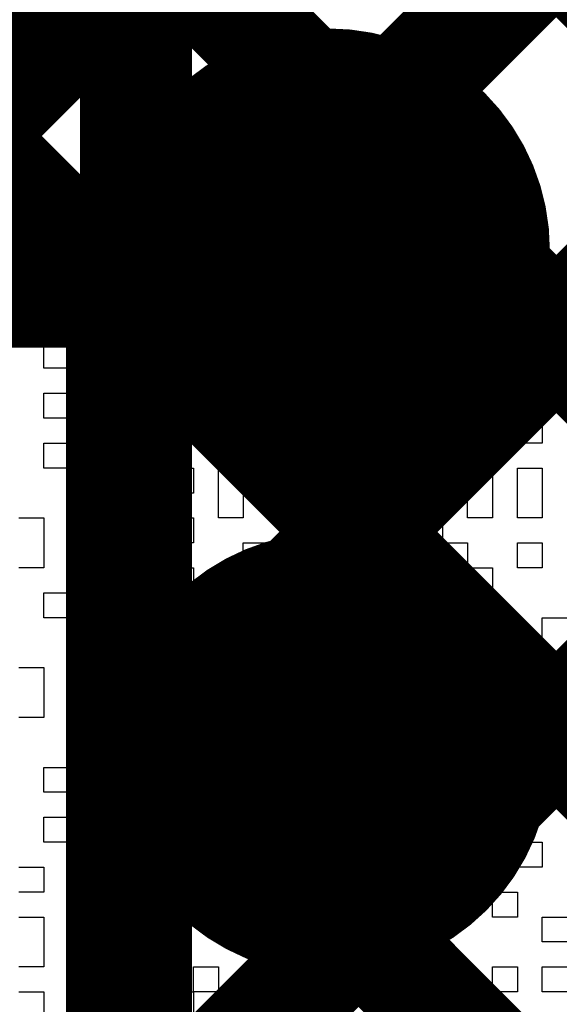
# Model space of a CAD drawing. Header units: millimetres. Extents: x 3.06 to 5.82, y 1.29 to 3.84.
# Tile 220 of 244: x 4.7417 to 4.7803, y 3.0351 to 3.1054. Entities that reach past the tile are written whole.
import ezdxf

# ---------------------------------------------------------------- set-up
doc = ezdxf.new("R2010")
doc.units = ezdxf.units.MM
doc.header["$MEASUREMENT"] = 0
for name, color, linetype in [('BottomLayer', 5, 'Continuous'), ('BottomOverlay', 54, 'Continuous'), ('BottomSolder', 6, 'Continuous'), ('MultiLayer', 9, 'Continuous'), ('TopLayer', 1, 'Continuous'), ('TopSolder', 216, 'Continuous'), ('ViaHoleLayer', 16, 'Continuous')]:
    doc.layers.add(name, color=color, linetype=linetype)

msp = doc.modelspace()

# ---------------------------------------------------------------- linework, layer by layer
at = {"layer": 'BottomLayer', "const_width": 0.008}
for points in [[(4.75, 2.883907), (4.75, 3.216842)], [(4.75, 3.081228), (4.864772, 3.196)], [(4.75, 3.024659), (4.921341, 3.196)], [(4.75, 3.052944), (4.893056, 3.196)], [(4.75, 3.141312), (4.832096, 3.059216)], [(4.75, 3.113028), (4.819927, 3.043101)], [(4.75, 3.084744), (4.81236, 3.022384)], [(4.75, 3.056459), (4.811, 2.995459)]]:
    msp.add_lwpolyline(points, dxfattribs=at)
at = {"layer": 'BottomLayer'}
for points, const_width in [([(4.757872, 3.089, 1), (4.769683, 3.089, 1)], 0.011811), ([(4.748, 3.084744, 1), (4.752, 3.084744, 1)], 0.004), ([(4.748, 3.081228, 1), (4.752, 3.081228, 1)], 0.004), ([(4.757983, 3.053, 1), (4.769794, 3.053, 1)], 0.011811), ([(4.748, 3.056459, 1), (4.752, 3.056459, 1)], 0.004), ([(4.748, 3.052944, 1), (4.752, 3.052944, 1)], 0.004)]:
    msp.add_lwpolyline(points, format="xyb", close=True, dxfattribs=dict(at, const_width=const_width))
at = {"layer": 'BottomOverlay'}
for p, q in [((4.74341, 3.091224), (4.739847, 3.091224)), ((4.74341, 3.089443), (4.74341, 3.091224)), ((4.750537, 3.091224), (4.748755, 3.091224)), ((4.748755, 3.091224), (4.748755, 3.089443)), ((4.750537, 3.089443), (4.750537, 3.091224)), ((4.748755, 3.089443), (4.74341, 3.089443)), ((4.750537, 3.087661), (4.750537, 3.089443)), ((4.755883, 3.089443), (4.752319, 3.089443)), ((4.752319, 3.089443), (4.752319, 3.087661)), ((4.755883, 3.087661), (4.755883, 3.089443)), ((4.74341, 3.085879), (4.74341, 3.087661)), ((4.74341, 3.087661), (4.746974, 3.087661)), ((4.746974, 3.087661), (4.746974, 3.085879)), ((4.752319, 3.087661), (4.750537, 3.087661)), ((4.764791, 3.087661), (4.755883, 3.087661)), ((4.764791, 3.085879), (4.764791, 3.087661)), ((4.746974, 3.085879), (4.74341, 3.085879)), ((4.746974, 3.084097), (4.746974, 3.085879)), ((4.746974, 3.085879), (4.748755, 3.085879)), ((4.748755, 3.085879), (4.748755, 3.084097)), ((4.750537, 3.084097), (4.750537, 3.085879)), ((4.750537, 3.085879), (4.752319, 3.085879)), ((4.752319, 3.085879), (4.752319, 3.084097)), ((4.754101, 3.084097), (4.754101, 3.085879)), ((4.754101, 3.085879), (4.755883, 3.085879)), ((4.755883, 3.085879), (4.755883, 3.084097)), ((4.759446, 3.084097), (4.759446, 3.085879)), ((4.759446, 3.085879), (4.761228, 3.085879)), ((4.761228, 3.085879), (4.761228, 3.084097)), ((4.768355, 3.085879), (4.764791, 3.085879)), ((4.768355, 3.084097), (4.768355, 3.085879)), ((4.771918, 3.085879), (4.770136, 3.085879)), ((4.770136, 3.085879), (4.770136, 3.084097)), ((4.771918, 3.084097), (4.771918, 3.085879)), ((4.741629, 3.084097), (4.74341, 3.084097)), ((4.74341, 3.084097), (4.74341, 3.082316)), ((4.748755, 3.084097), (4.746974, 3.084097)), ((4.752319, 3.084097), (4.750537, 3.084097)), ((4.754101, 3.082316), (4.754101, 3.084097)), ((4.755883, 3.084097), (4.755883, 3.082316)), ((4.757664, 3.082316), (4.757664, 3.084097)), ((4.757664, 3.084097), (4.759446, 3.084097)), ((4.761228, 3.084097), (4.759446, 3.084097)), ((4.759446, 3.084097), (4.759446, 3.082316)), ((4.770136, 3.084097), (4.768355, 3.084097)), ((4.779045, 3.084097), (4.771918, 3.084097)), ((4.779045, 3.082316), (4.779045, 3.084097)), ((4.74341, 3.082316), (4.741629, 3.082316)), ((4.74341, 3.080534), (4.74341, 3.082316)), ((4.74341, 3.082316), (4.745192, 3.082316)), ((4.745192, 3.082316), (4.745192, 3.080534)), ((4.755883, 3.082316), (4.754101, 3.082316)), ((4.755883, 3.080534), (4.755883, 3.082316)), ((4.755883, 3.082316), (4.757664, 3.082316)), ((4.759446, 3.082316), (4.757664, 3.082316)), ((4.757664, 3.082316), (4.757664, 3.080534)), ((4.759446, 3.080534), (4.759446, 3.082316)), ((4.759446, 3.082316), (4.761228, 3.082316)), ((4.761228, 3.082316), (4.761228, 3.080534)), ((4.764791, 3.080534), (4.764791, 3.082316)), ((4.764791, 3.082316), (4.766573, 3.082316)), ((4.766573, 3.082316), (4.766573, 3.080534)), ((4.775482, 3.080534), (4.775482, 3.082316)), ((4.775482, 3.082316), (4.777263, 3.082316)), ((4.777263, 3.082316), (4.777263, 3.080534)), ((4.779045, 3.080534), (4.779045, 3.082316)), ((4.745192, 3.080534), (4.74341, 3.080534)), ((4.746974, 3.078752), (4.746974, 3.080534)), ((4.746974, 3.080534), (4.748755, 3.080534)), ((4.748755, 3.080534), (4.748755, 3.078752)), ((4.750537, 3.078752), (4.750537, 3.080534)), ((4.750537, 3.080534), (4.752319, 3.080534)), ((4.752319, 3.080534), (4.752319, 3.078752)), ((4.754101, 3.078752), (4.754101, 3.080534)), ((4.754101, 3.080534), (4.755883, 3.080534)), ((4.757664, 3.080534), (4.755883, 3.080534)), ((4.755883, 3.080534), (4.755883, 3.078752)), ((4.761228, 3.080534), (4.759446, 3.080534)), ((4.764791, 3.078752), (4.764791, 3.080534)), ((4.766573, 3.080534), (4.766573, 3.078752)), ((4.768355, 3.078752), (4.768355, 3.080534)), ((4.768355, 3.080534), (4.770136, 3.080534)), ((4.770136, 3.080534), (4.770136, 3.078752)), ((4.771918, 3.078752), (4.771918, 3.080534)), ((4.771918, 3.080534), (4.7737, 3.080534)), ((4.7737, 3.080534), (4.7737, 3.078752)), ((4.777263, 3.080534), (4.775482, 3.080534)), ((4.780827, 3.080534), (4.779045, 3.080534)), ((4.74341, 3.07697), (4.74341, 3.078752)), ((4.74341, 3.078752), (4.746974, 3.078752)), ((4.748755, 3.078752), (4.746974, 3.078752)), ((4.746974, 3.078752), (4.746974, 3.07697)), ((4.752319, 3.078752), (4.750537, 3.078752)), ((4.755883, 3.078752), (4.754101, 3.078752)), ((4.757664, 3.07697), (4.757664, 3.078752)), ((4.757664, 3.078752), (4.761228, 3.078752)), ((4.761228, 3.078752), (4.761228, 3.07697)), ((4.763009, 3.07697), (4.763009, 3.078752)), ((4.763009, 3.078752), (4.764791, 3.078752)), ((4.766573, 3.078752), (4.764791, 3.078752)), ((4.764791, 3.078752), (4.764791, 3.07697)), ((4.766573, 3.07697), (4.766573, 3.078752)), ((4.766573, 3.078752), (4.768355, 3.078752)), ((4.770136, 3.078752), (4.768355, 3.078752)), ((4.768355, 3.078752), (4.768355, 3.07697)), ((4.7737, 3.078752), (4.771918, 3.078752)), ((4.7737, 3.07697), (4.7737, 3.078752)), ((4.7737, 3.078752), (4.775482, 3.078752)), ((4.775482, 3.078752), (4.775482, 3.07697)), ((4.746974, 3.07697), (4.74341, 3.07697)), ((4.750537, 3.075189), (4.750537, 3.07697)), ((4.750537, 3.07697), (4.754101, 3.07697)), ((4.754101, 3.07697), (4.754101, 3.075189)), ((4.761228, 3.07697), (4.757664, 3.07697)), ((4.764791, 3.07697), (4.763009, 3.07697)), ((4.766573, 3.075189), (4.766573, 3.07697)), ((4.768355, 3.07697), (4.768355, 3.075189)), ((4.771918, 3.075189), (4.771918, 3.07697)), ((4.771918, 3.07697), (4.7737, 3.07697)), ((4.775482, 3.07697), (4.7737, 3.07697)), ((4.7737, 3.07697), (4.7737, 3.075189)), ((4.777263, 3.075189), (4.777263, 3.07697)), ((4.777263, 3.07697), (4.779045, 3.07697)), ((4.779045, 3.07697), (4.779045, 3.075189)), ((4.74341, 3.073407), (4.74341, 3.075189)), ((4.74341, 3.075189), (4.745192, 3.075189)), ((4.745192, 3.075189), (4.745192, 3.073407)), ((4.750537, 3.073407), (4.750537, 3.075189)), ((4.754101, 3.075189), (4.752319, 3.075189)), ((4.752319, 3.075189), (4.752319, 3.073407)), ((4.759446, 3.073407), (4.759446, 3.075189)), ((4.759446, 3.075189), (4.761228, 3.075189)), ((4.761228, 3.075189), (4.761228, 3.073407)), ((4.763009, 3.073407), (4.763009, 3.075189)), ((4.763009, 3.075189), (4.764791, 3.075189)), ((4.764791, 3.075189), (4.764791, 3.073407)), ((4.768355, 3.075189), (4.766573, 3.075189)), ((4.768355, 3.073407), (4.768355, 3.075189)), ((4.768355, 3.075189), (4.770136, 3.075189)), ((4.770136, 3.075189), (4.770136, 3.073407)), ((4.7737, 3.075189), (4.771918, 3.075189)), ((4.779045, 3.075189), (4.777263, 3.075189)), ((4.745192, 3.073407), (4.74341, 3.073407)), ((4.746974, 3.071625), (4.746974, 3.073407)), ((4.746974, 3.073407), (4.748755, 3.073407)), ((4.748755, 3.073407), (4.748755, 3.071625)), ((4.752319, 3.073407), (4.750537, 3.073407)), ((4.752319, 3.071625), (4.752319, 3.073407)), ((4.752319, 3.073407), (4.754101, 3.073407)), ((4.754101, 3.073407), (4.754101, 3.071625)), ((4.755883, 3.071625), (4.755883, 3.073407)), ((4.755883, 3.073407), (4.757664, 3.073407)), ((4.757664, 3.073407), (4.757664, 3.071625)), ((4.761228, 3.073407), (4.759446, 3.073407)), ((4.764791, 3.073407), (4.763009, 3.073407)), ((4.770136, 3.073407), (4.768355, 3.073407)), ((4.770136, 3.071625), (4.770136, 3.073407)), ((4.770136, 3.073407), (4.771918, 3.073407)), ((4.771918, 3.073407), (4.771918, 3.071625)), ((4.7737, 3.071625), (4.7737, 3.073407)), ((4.7737, 3.073407), (4.775482, 3.073407)), ((4.775482, 3.073407), (4.775482, 3.071625)), ((4.777263, 3.071625), (4.777263, 3.073407)), ((4.777263, 3.073407), (4.779045, 3.073407)), ((4.779045, 3.073407), (4.779045, 3.071625)), ((4.746974, 3.069843), (4.746974, 3.071625)), ((4.748755, 3.071625), (4.748755, 3.069843)), ((4.750537, 3.069843), (4.750537, 3.071625)), ((4.750537, 3.071625), (4.752319, 3.071625)), ((4.754101, 3.071625), (4.752319, 3.071625)), ((4.752319, 3.071625), (4.752319, 3.069843)), ((4.755883, 3.069843), (4.755883, 3.071625)), ((4.757664, 3.071625), (4.757664, 3.069843)), ((4.763009, 3.069843), (4.763009, 3.071625)), ((4.763009, 3.071625), (4.764791, 3.071625)), ((4.764791, 3.071625), (4.764791, 3.069843)), ((4.771918, 3.071625), (4.770136, 3.071625)), ((4.7737, 3.069843), (4.7737, 3.071625)), ((4.775482, 3.071625), (4.775482, 3.069843)), ((4.777263, 3.069843), (4.777263, 3.071625)), ((4.779045, 3.071625), (4.779045, 3.069843)), ((4.741629, 3.069843), (4.74341, 3.069843)), ((4.74341, 3.069843), (4.74341, 3.068062)), ((4.748755, 3.069843), (4.746974, 3.069843)), ((4.752319, 3.069843), (4.750537, 3.069843)), ((4.752319, 3.068062), (4.752319, 3.069843)), ((4.752319, 3.069843), (4.754101, 3.069843)), ((4.754101, 3.069843), (4.754101, 3.068062)), ((4.757664, 3.069843), (4.755883, 3.069843)), ((4.761228, 3.068062), (4.761228, 3.069843)), ((4.761228, 3.069843), (4.763009, 3.069843)), ((4.764791, 3.069843), (4.763009, 3.069843)), ((4.763009, 3.069843), (4.763009, 3.068062)), ((4.766573, 3.068062), (4.766573, 3.069843)), ((4.766573, 3.069843), (4.768355, 3.069843)), ((4.768355, 3.069843), (4.768355, 3.068062)), ((4.770136, 3.068062), (4.770136, 3.069843)), ((4.770136, 3.069843), (4.771918, 3.069843)), ((4.771918, 3.069843), (4.771918, 3.068062)), ((4.775482, 3.069843), (4.7737, 3.069843)), ((4.779045, 3.069843), (4.777263, 3.069843)), ((4.74341, 3.068062), (4.74341, 3.06628)), ((4.745192, 3.06628), (4.745192, 3.068062)), ((4.745192, 3.068062), (4.746974, 3.068062)), ((4.746974, 3.068062), (4.746974, 3.06628)), ((4.750537, 3.06628), (4.750537, 3.068062)), ((4.750537, 3.068062), (4.752319, 3.068062)), ((4.754101, 3.068062), (4.752319, 3.068062)), ((4.752319, 3.068062), (4.752319, 3.06628)), ((4.757664, 3.06628), (4.757664, 3.068062)), ((4.757664, 3.068062), (4.759446, 3.068062)), ((4.759446, 3.068062), (4.759446, 3.06628)), ((4.763009, 3.068062), (4.761228, 3.068062)), ((4.768355, 3.068062), (4.766573, 3.068062)), ((4.768355, 3.06628), (4.768355, 3.068062)), ((4.768355, 3.068062), (4.770136, 3.068062)), ((4.771918, 3.068062), (4.770136, 3.068062)), ((4.770136, 3.068062), (4.770136, 3.06628)), ((4.771918, 3.06628), (4.771918, 3.068062)), ((4.771918, 3.068062), (4.7737, 3.068062)), ((4.7737, 3.068062), (4.7737, 3.06628)), ((4.777263, 3.06628), (4.777263, 3.068062)), ((4.777263, 3.068062), (4.779045, 3.068062)), ((4.779045, 3.068062), (4.779045, 3.06628)), ((4.74341, 3.06628), (4.741629, 3.06628)), ((4.746974, 3.06628), (4.745192, 3.06628)), ((4.750537, 3.064498), (4.750537, 3.06628)), ((4.752319, 3.06628), (4.754101, 3.06628)), ((4.754101, 3.06628), (4.754101, 3.064498)), ((4.759446, 3.06628), (4.757664, 3.06628)), ((4.761228, 3.064498), (4.761228, 3.06628)), ((4.761228, 3.06628), (4.763009, 3.06628)), ((4.763009, 3.06628), (4.763009, 3.064498)), ((4.764791, 3.064498), (4.764791, 3.06628)), ((4.764791, 3.06628), (4.766573, 3.06628)), ((4.766573, 3.06628), (4.766573, 3.064498)), ((4.770136, 3.06628), (4.768355, 3.06628)), ((4.7737, 3.06628), (4.771918, 3.06628)), ((4.7737, 3.064498), (4.7737, 3.06628)), ((4.7737, 3.06628), (4.775482, 3.06628)), ((4.775482, 3.06628), (4.775482, 3.064498)), ((4.779045, 3.06628), (4.777263, 3.06628)), ((4.74341, 3.062717), (4.74341, 3.064498)), ((4.74341, 3.064498), (4.746974, 3.064498)), ((4.746974, 3.064498), (4.746974, 3.062717)), ((4.748755, 3.062717), (4.748755, 3.064498)), ((4.748755, 3.064498), (4.750537, 3.064498)), ((4.754101, 3.064498), (4.750537, 3.064498)), ((4.750537, 3.064498), (4.750537, 3.062717)), ((4.754101, 3.062717), (4.754101, 3.064498)), ((4.754101, 3.064498), (4.755883, 3.064498)), ((4.755883, 3.064498), (4.755883, 3.062717)), ((4.757664, 3.062717), (4.757664, 3.064498)), ((4.757664, 3.064498), (4.761228, 3.064498)), ((4.763009, 3.064498), (4.761228, 3.064498)), ((4.761228, 3.064498), (4.761228, 3.062717)), ((4.766573, 3.064498), (4.764791, 3.064498)), ((4.768355, 3.062717), (4.768355, 3.064498)), ((4.768355, 3.064498), (4.770136, 3.064498)), ((4.770136, 3.064498), (4.770136, 3.062717)), ((4.775482, 3.064498), (4.7737, 3.064498)), ((4.746974, 3.062717), (4.74341, 3.062717)), ((4.750537, 3.062717), (4.748755, 3.062717)), ((4.755883, 3.062717), (4.754101, 3.062717)), ((4.761228, 3.062717), (4.757664, 3.062717)), ((4.764791, 3.060935), (4.764791, 3.062717)), ((4.764791, 3.062717), (4.766573, 3.062717)), ((4.766573, 3.062717), (4.766573, 3.060935)), ((4.770136, 3.062717), (4.768355, 3.062717)), ((4.770136, 3.060935), (4.770136, 3.062717)), ((4.770136, 3.062717), (4.7737, 3.062717)), ((4.7737, 3.062717), (4.7737, 3.060935)), ((4.775482, 3.060935), (4.775482, 3.062717)), ((4.775482, 3.062717), (4.777263, 3.062717)), ((4.777263, 3.062717), (4.777263, 3.060935)), ((4.779045, 3.060935), (4.779045, 3.062717)), ((4.779045, 3.062717), (4.780827, 3.062717)), ((4.745192, 3.059153), (4.745192, 3.060935)), ((4.745192, 3.060935), (4.746974, 3.060935)), ((4.746974, 3.060935), (4.746974, 3.059153)), ((4.748755, 3.059153), (4.748755, 3.060935)), ((4.748755, 3.060935), (4.750537, 3.060935)), ((4.750537, 3.060935), (4.750537, 3.059153)), ((4.757664, 3.059153), (4.757664, 3.060935)), ((4.757664, 3.060935), (4.759446, 3.060935)), ((4.759446, 3.060935), (4.759446, 3.059153)), ((4.764791, 3.059153), (4.764791, 3.060935)), ((4.766573, 3.060935), (4.766573, 3.059153)), ((4.770136, 3.059153), (4.770136, 3.060935)), ((4.7737, 3.060935), (4.771918, 3.060935)), ((4.771918, 3.060935), (4.771918, 3.059153)), ((4.775482, 3.059153), (4.775482, 3.060935)), ((4.777263, 3.060935), (4.777263, 3.059153)), ((4.779045, 3.059153), (4.779045, 3.060935)), ((4.741629, 3.059153), (4.74341, 3.059153)), ((4.74341, 3.059153), (4.74341, 3.057371)), ((4.746974, 3.059153), (4.745192, 3.059153)), ((4.750537, 3.059153), (4.748755, 3.059153)), ((4.754101, 3.057371), (4.754101, 3.059153)), ((4.754101, 3.059153), (4.755883, 3.059153)), ((4.755883, 3.059153), (4.755883, 3.057371)), ((4.759446, 3.059153), (4.757664, 3.059153)), ((4.761228, 3.057371), (4.761228, 3.059153)), ((4.761228, 3.059153), (4.763009, 3.059153)), ((4.763009, 3.059153), (4.763009, 3.057371)), ((4.766573, 3.059153), (4.764791, 3.059153)), ((4.768355, 3.057371), (4.768355, 3.059153)), ((4.768355, 3.059153), (4.770136, 3.059153)), ((4.771918, 3.059153), (4.770136, 3.059153)), ((4.770136, 3.059153), (4.770136, 3.057371)), ((4.777263, 3.059153), (4.775482, 3.059153)), ((4.782608, 3.059153), (4.779045, 3.059153)), ((4.74341, 3.057371), (4.74341, 3.05559)), ((4.750537, 3.05559), (4.750537, 3.057371)), ((4.750537, 3.057371), (4.754101, 3.057371)), ((4.755883, 3.057371), (4.754101, 3.057371)), ((4.754101, 3.057371), (4.754101, 3.05559)), ((4.761228, 3.05559), (4.761228, 3.057371)), ((4.763009, 3.057371), (4.763009, 3.05559)), ((4.764791, 3.05559), (4.764791, 3.057371)), ((4.764791, 3.057371), (4.766573, 3.057371)), ((4.766573, 3.057371), (4.766573, 3.05559)), ((4.770136, 3.057371), (4.768355, 3.057371)), ((4.775482, 3.05559), (4.775482, 3.057371)), ((4.775482, 3.057371), (4.777263, 3.057371)), ((4.777263, 3.057371), (4.777263, 3.05559)), ((4.74341, 3.05559), (4.741629, 3.05559)), ((4.746974, 3.053808), (4.746974, 3.05559)), ((4.746974, 3.05559), (4.748755, 3.05559)), ((4.748755, 3.05559), (4.748755, 3.053808)), ((4.754101, 3.05559), (4.750537, 3.05559)), ((4.755883, 3.053808), (4.755883, 3.05559)), ((4.755883, 3.05559), (4.757664, 3.05559)), ((4.757664, 3.05559), (4.757664, 3.053808)), ((4.763009, 3.05559), (4.761228, 3.05559)), ((4.766573, 3.05559), (4.764791, 3.05559)), ((4.768355, 3.053808), (4.768355, 3.05559)), ((4.768355, 3.05559), (4.770136, 3.05559)), ((4.770136, 3.05559), (4.770136, 3.053808)), ((4.771918, 3.053808), (4.771918, 3.05559)), ((4.771918, 3.05559), (4.7737, 3.05559)), ((4.7737, 3.05559), (4.7737, 3.053808)), ((4.777263, 3.05559), (4.775482, 3.05559)), ((4.777263, 3.053808), (4.777263, 3.05559)), ((4.777263, 3.05559), (4.779045, 3.05559)), ((4.779045, 3.05559), (4.779045, 3.053808)), ((4.746974, 3.052026), (4.746974, 3.053808)), ((4.748755, 3.053808), (4.748755, 3.052026)), ((4.750537, 3.052026), (4.750537, 3.053808)), ((4.750537, 3.053808), (4.754101, 3.053808)), ((4.754101, 3.053808), (4.754101, 3.052026)), ((4.755883, 3.052026), (4.755883, 3.053808)), ((4.757664, 3.053808), (4.757664, 3.052026)), ((4.770136, 3.053808), (4.768355, 3.053808)), ((4.770136, 3.052026), (4.770136, 3.053808)), ((4.770136, 3.053808), (4.771918, 3.053808)), ((4.7737, 3.053808), (4.771918, 3.053808)), ((4.771918, 3.053808), (4.771918, 3.052026)), ((4.7737, 3.052026), (4.7737, 3.053808)), ((4.7737, 3.053808), (4.775482, 3.053808)), ((4.775482, 3.053808), (4.775482, 3.052026)), ((4.779045, 3.053808), (4.777263, 3.053808)), ((4.74341, 3.050244), (4.74341, 3.052026)), ((4.74341, 3.052026), (4.745192, 3.052026)), ((4.745192, 3.052026), (4.745192, 3.050244)), ((4.748755, 3.052026), (4.746974, 3.052026)), ((4.754101, 3.052026), (4.750537, 3.052026)), ((4.757664, 3.052026), (4.755883, 3.052026)), ((4.759446, 3.050244), (4.759446, 3.052026)), ((4.759446, 3.052026), (4.761228, 3.052026)), ((4.761228, 3.052026), (4.761228, 3.050244)), ((4.763009, 3.050244), (4.763009, 3.052026)), ((4.763009, 3.052026), (4.764791, 3.052026)), ((4.764791, 3.052026), (4.764791, 3.050244)), ((4.766573, 3.050244), (4.766573, 3.052026)), ((4.766573, 3.052026), (4.768355, 3.052026)), ((4.768355, 3.052026), (4.768355, 3.050244)), ((4.771918, 3.052026), (4.770136, 3.052026)), ((4.775482, 3.052026), (4.7737, 3.052026)), ((4.777263, 3.050244), (4.777263, 3.052026)), ((4.777263, 3.052026), (4.779045, 3.052026)), ((4.779045, 3.052026), (4.779045, 3.050244)), ((4.745192, 3.050244), (4.74341, 3.050244)), ((4.746974, 3.048463), (4.746974, 3.050244)), ((4.746974, 3.050244), (4.748755, 3.050244)), ((4.748755, 3.050244), (4.748755, 3.048463)), ((4.755883, 3.048463), (4.755883, 3.050244)), ((4.755883, 3.050244), (4.757664, 3.050244)), ((4.757664, 3.050244), (4.757664, 3.048463)), ((4.761228, 3.050244), (4.759446, 3.050244)), ((4.764791, 3.050244), (4.763009, 3.050244)), ((4.764791, 3.048463), (4.764791, 3.050244)), ((4.764791, 3.050244), (4.766573, 3.050244)), ((4.768355, 3.050244), (4.766573, 3.050244)), ((4.766573, 3.050244), (4.766573, 3.048463)), ((4.770136, 3.048463), (4.770136, 3.050244)), ((4.770136, 3.050244), (4.771918, 3.050244)), ((4.771918, 3.050244), (4.771918, 3.048463)), ((4.7737, 3.048463), (4.7737, 3.050244)), ((4.7737, 3.050244), (4.775482, 3.050244)), ((4.775482, 3.050244), (4.775482, 3.048463)), ((4.777263, 3.048463), (4.777263, 3.050244)), ((4.779045, 3.050244), (4.779045, 3.048463)), ((4.74341, 3.046681), (4.74341, 3.048463)), ((4.74341, 3.048463), (4.745192, 3.048463)), ((4.745192, 3.048463), (4.745192, 3.046681)), ((4.748755, 3.048463), (4.746974, 3.048463)), ((4.748755, 3.046681), (4.748755, 3.048463)), ((4.748755, 3.048463), (4.754101, 3.048463)), ((4.754101, 3.048463), (4.754101, 3.046681)), ((4.755883, 3.046681), (4.755883, 3.048463)), ((4.757664, 3.048463), (4.757664, 3.046681)), ((4.759446, 3.046681), (4.759446, 3.048463)), ((4.759446, 3.048463), (4.761228, 3.048463)), ((4.761228, 3.048463), (4.761228, 3.046681)), ((4.766573, 3.048463), (4.764791, 3.048463)), ((4.768355, 3.046681), (4.768355, 3.048463)), ((4.768355, 3.048463), (4.770136, 3.048463)), ((4.771918, 3.048463), (4.770136, 3.048463)), ((4.770136, 3.048463), (4.770136, 3.046681)), ((4.775482, 3.048463), (4.7737, 3.048463)), ((4.779045, 3.048463), (4.777263, 3.048463)), ((4.745192, 3.046681), (4.74341, 3.046681)), ((4.745192, 3.044899), (4.745192, 3.046681)), ((4.745192, 3.046681), (4.746974, 3.046681)), ((4.746974, 3.046681), (4.746974, 3.044899)), ((4.754101, 3.046681), (4.748755, 3.046681)), ((4.755883, 3.044899), (4.755883, 3.046681)), ((4.757664, 3.046681), (4.757664, 3.044899)), ((4.761228, 3.046681), (4.759446, 3.046681)), ((4.763009, 3.044899), (4.763009, 3.046681)), ((4.763009, 3.046681), (4.764791, 3.046681)), ((4.764791, 3.046681), (4.764791, 3.044899)), ((4.766573, 3.044899), (4.766573, 3.046681)), ((4.766573, 3.046681), (4.768355, 3.046681)), ((4.770136, 3.046681), (4.768355, 3.046681)), ((4.768355, 3.046681), (4.768355, 3.044899)), ((4.771918, 3.044899), (4.771918, 3.046681)), ((4.771918, 3.046681), (4.7737, 3.046681)), ((4.7737, 3.046681), (4.7737, 3.044899)), ((4.777263, 3.044899), (4.777263, 3.046681)), ((4.777263, 3.046681), (4.779045, 3.046681)), ((4.779045, 3.046681), (4.779045, 3.044899)), ((4.741629, 3.044899), (4.74341, 3.044899)), ((4.74341, 3.044899), (4.74341, 3.043118)), ((4.746974, 3.044899), (4.745192, 3.044899)), ((4.750537, 3.043118), (4.750537, 3.044899)), ((4.750537, 3.044899), (4.754101, 3.044899)), ((4.754101, 3.044899), (4.754101, 3.043118)), ((4.757664, 3.044899), (4.755883, 3.044899)), ((4.761228, 3.043118), (4.761228, 3.044899)), ((4.761228, 3.044899), (4.763009, 3.044899)), ((4.764791, 3.044899), (4.763009, 3.044899)), ((4.763009, 3.044899), (4.763009, 3.043118)), ((4.768355, 3.044899), (4.766573, 3.044899)), ((4.7737, 3.044899), (4.771918, 3.044899)), ((4.7737, 3.043118), (4.7737, 3.044899)), ((4.7737, 3.044899), (4.775482, 3.044899)), ((4.775482, 3.044899), (4.775482, 3.043118)), ((4.779045, 3.044899), (4.777263, 3.044899)), ((4.74341, 3.043118), (4.741629, 3.043118)), ((4.745192, 3.041336), (4.745192, 3.043118)), ((4.745192, 3.043118), (4.746974, 3.043118)), ((4.746974, 3.043118), (4.746974, 3.041336)), ((4.748755, 3.041336), (4.748755, 3.043118)), ((4.748755, 3.043118), (4.750537, 3.043118)), ((4.754101, 3.043118), (4.750537, 3.043118)), ((4.750537, 3.043118), (4.750537, 3.041336)), ((4.754101, 3.041336), (4.754101, 3.043118)), ((4.754101, 3.043118), (4.755883, 3.043118)), ((4.755883, 3.043118), (4.755883, 3.041336)), ((4.757664, 3.041336), (4.757664, 3.043118)), ((4.757664, 3.043118), (4.759446, 3.043118)), ((4.759446, 3.043118), (4.759446, 3.041336)), ((4.763009, 3.043118), (4.761228, 3.043118)), ((4.766573, 3.041336), (4.766573, 3.043118)), ((4.766573, 3.043118), (4.770136, 3.043118)), ((4.770136, 3.043118), (4.770136, 3.041336)), ((4.771918, 3.041336), (4.771918, 3.043118)), ((4.771918, 3.043118), (4.7737, 3.043118)), ((4.775482, 3.043118), (4.7737, 3.043118)), ((4.7737, 3.043118), (4.7737, 3.041336)), ((4.775482, 3.041336), (4.775482, 3.043118)), ((4.775482, 3.043118), (4.777263, 3.043118)), ((4.777263, 3.043118), (4.777263, 3.041336)), ((4.741629, 3.041336), (4.74341, 3.041336)), ((4.74341, 3.041336), (4.74341, 3.039554)), ((4.746974, 3.041336), (4.745192, 3.041336)), ((4.750537, 3.041336), (4.748755, 3.041336)), ((4.755883, 3.041336), (4.754101, 3.041336)), ((4.759446, 3.041336), (4.757664, 3.041336)), ((4.761228, 3.039554), (4.761228, 3.041336)), ((4.761228, 3.041336), (4.763009, 3.041336)), ((4.763009, 3.041336), (4.763009, 3.039554)), ((4.764791, 3.039554), (4.764791, 3.041336)), ((4.764791, 3.041336), (4.766573, 3.041336)), ((4.770136, 3.041336), (4.766573, 3.041336)), ((4.766573, 3.041336), (4.766573, 3.039554)), ((4.7737, 3.041336), (4.771918, 3.041336)), ((4.777263, 3.041336), (4.775482, 3.041336)), ((4.779045, 3.039554), (4.779045, 3.041336)), ((4.779045, 3.041336), (4.780827, 3.041336)), ((4.74341, 3.039554), (4.74341, 3.037772)), ((4.761228, 3.037772), (4.761228, 3.039554)), ((4.763009, 3.039554), (4.763009, 3.037772)), ((4.764791, 3.037772), (4.764791, 3.039554)), ((4.766573, 3.039554), (4.766573, 3.037772)), ((4.780827, 3.039554), (4.779045, 3.039554)), ((4.74341, 3.037772), (4.741629, 3.037772)), ((4.745192, 3.035991), (4.745192, 3.037772)), ((4.745192, 3.037772), (4.746974, 3.037772)), ((4.746974, 3.037772), (4.746974, 3.035991)), ((4.748755, 3.035991), (4.748755, 3.037772)), ((4.748755, 3.037772), (4.750537, 3.037772)), ((4.750537, 3.037772), (4.750537, 3.035991)), ((4.754101, 3.035991), (4.754101, 3.037772)), ((4.754101, 3.037772), (4.755883, 3.037772)), ((4.755883, 3.037772), (4.755883, 3.035991)), ((4.757664, 3.035991), (4.757664, 3.037772)), ((4.757664, 3.037772), (4.759446, 3.037772)), ((4.759446, 3.037772), (4.759446, 3.035991)), ((4.763009, 3.037772), (4.761228, 3.037772)), ((4.766573, 3.037772), (4.764791, 3.037772)), ((4.766573, 3.035991), (4.766573, 3.037772)), ((4.766573, 3.037772), (4.768355, 3.037772)), ((4.768355, 3.037772), (4.768355, 3.035991)), ((4.770136, 3.035991), (4.770136, 3.037772)), ((4.770136, 3.037772), (4.7737, 3.037772)), ((4.7737, 3.037772), (4.7737, 3.035991)), ((4.775482, 3.035991), (4.775482, 3.037772)), ((4.775482, 3.037772), (4.777263, 3.037772)), ((4.777263, 3.037772), (4.777263, 3.035991)), ((4.779045, 3.035991), (4.779045, 3.037772)), ((4.779045, 3.037772), (4.780827, 3.037772)), ((4.741629, 3.035991), (4.74341, 3.035991)), ((4.74341, 3.035991), (4.74341, 3.034209)), ((4.746974, 3.035991), (4.745192, 3.035991)), ((4.750537, 3.035991), (4.748755, 3.035991)), ((4.750537, 3.034209), (4.750537, 3.035991)), ((4.750537, 3.035991), (4.754101, 3.035991)), ((4.755883, 3.035991), (4.754101, 3.035991)), ((4.754101, 3.035991), (4.754101, 3.034209)), ((4.759446, 3.035991), (4.757664, 3.035991)), ((4.761228, 3.034209), (4.761228, 3.035991)), ((4.761228, 3.035991), (4.763009, 3.035991)), ((4.763009, 3.035991), (4.763009, 3.034209)), ((4.768355, 3.035991), (4.766573, 3.035991)), ((4.7737, 3.035991), (4.770136, 3.035991)), ((4.7737, 3.034209), (4.7737, 3.035991)), ((4.7737, 3.035991), (4.775482, 3.035991)), ((4.777263, 3.035991), (4.775482, 3.035991)), ((4.775482, 3.035991), (4.775482, 3.034209)), ((4.780827, 3.035991), (4.779045, 3.035991))]:
    msp.add_line(p, q, dxfattribs=at)
at = {"layer": 'BottomSolder', "const_width": 0.015811}
for points in [[(4.755872, 3.089, 1), (4.771683, 3.089, 1)], [(4.755983, 3.053, 1), (4.771794, 3.053, 1)]]:
    msp.add_lwpolyline(points, format="xyb", close=True, dxfattribs=at)
at = {"layer": 'MultiLayer', "const_width": 0.011811}
for points in [[(4.757872, 3.089, 1), (4.769683, 3.089, 1)], [(4.757983, 3.053, 1), (4.769794, 3.053, 1)]]:
    msp.add_lwpolyline(points, format="xyb", close=True, dxfattribs=at)
at = {"layer": 'TopLayer', "const_width": 0.008}
for points in [[(4.696744, 3.138), (4.748744, 3.086)], [(4.725028, 3.138), (4.83063, 3.032398)], [(4.726488, 3.086), (4.778488, 3.138)], [(4.749, 3.080228), (4.806772, 3.138)], [(4.753312, 3.138), (4.83063, 3.060682)], [(4.749, 3.051944), (4.83063, 3.133574)], [(4.749, 3.023659), (4.83063, 3.105289)], [(4.692744, 3.086), (4.749, 3.086)], [(4.749, 2.994), (4.749, 3.086)], [(4.749, 3.085744), (4.83063, 3.004114)], [(4.749, 3.05746), (4.83063, 2.97583)]]:
    msp.add_lwpolyline(points, dxfattribs=at)
at = {"layer": 'TopLayer'}
for points, const_width in [([(4.757872, 3.089, 1), (4.769683, 3.089, 1)], 0.011811), ([(4.746744, 3.086, 1), (4.750744, 3.086, 1)], 0.004), ([(4.747, 3.086, 1), (4.751, 3.086, 1)], 0.004), ([(4.747, 3.086, 1), (4.751, 3.086, 1)], 0.004), ([(4.747, 3.085744, 1), (4.751, 3.085744, 1)], 0.004), ([(4.747, 3.080228, 1), (4.751, 3.080228, 1)], 0.004), ([(4.757983, 3.053, 1), (4.769794, 3.053, 1)], 0.011811), ([(4.747, 3.05746, 1), (4.751, 3.05746, 1)], 0.004), ([(4.747, 3.051944, 1), (4.751, 3.051944, 1)], 0.004)]:
    msp.add_lwpolyline(points, format="xyb", close=True, dxfattribs=dict(at, const_width=const_width))
at = {"layer": 'TopSolder', "const_width": 0.015811}
for points in [[(4.755872, 3.089, 1), (4.771683, 3.089, 1)], [(4.755983, 3.053, 1), (4.771794, 3.053, 1)]]:
    msp.add_lwpolyline(points, format="xyb", close=True, dxfattribs=at)
at = {"layer": 'ViaHoleLayer', "const_width": 0.007874}
for points in [[(4.75984, 3.089, 1), (4.767714, 3.089, 1)], [(4.759952, 3.053, 1), (4.767826, 3.053, 1)]]:
    msp.add_lwpolyline(points, format="xyb", close=True, dxfattribs=at)

doc.saveas('drawing.dxf')
